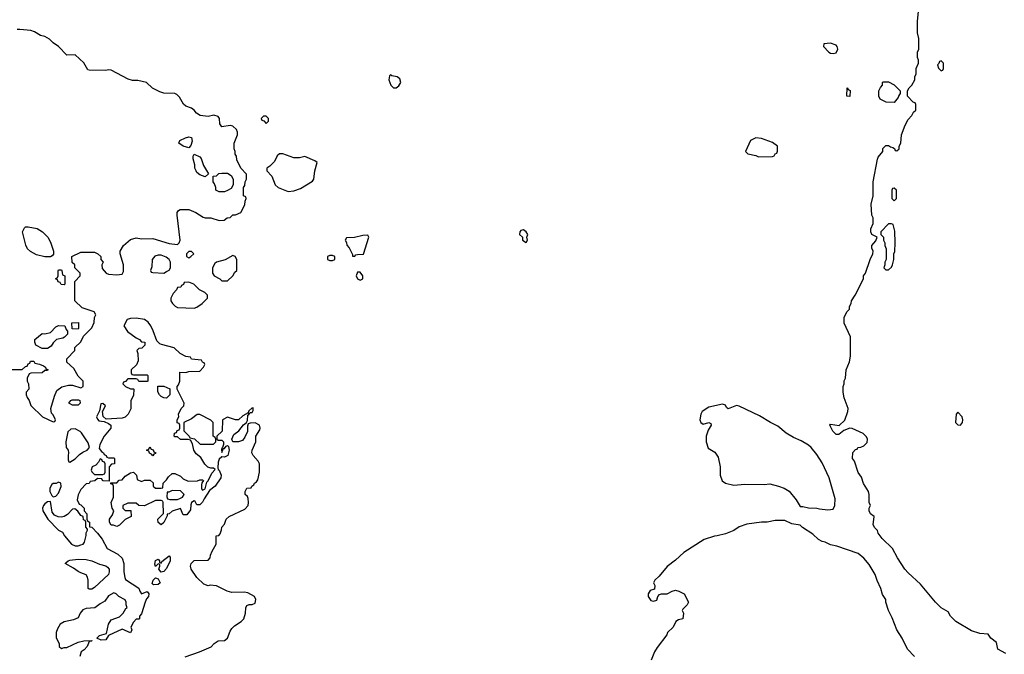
# Model space of a CAD drawing. Header units: inches. Extents: x 2789275 to 2951659, y 860290 to 1033804.
# Tile 61 of 256: x 2811128 to 2818246, y 1022153 to 1026744. Entities that reach past the tile are written whole.
import ezdxf

# ---------------------------------------------------------------- set-up
doc = ezdxf.new("R2010")
doc.units = ezdxf.units.IN
doc.header["$MEASUREMENT"] = 0
doc.layers.add('C8012', color=7, linetype='Continuous')

msp = doc.modelspace()

# ---------------------------------------------------------------- linework, layer by layer
at = {"layer": 'C8012', "color": 2}
for points, elevation in [([(2818257.8, 1022157.8), (2818198, 1022190), (2818190, 1022238), (2818149.3, 1022269.3), (2818130, 1022298), (2818070, 1022304), (2818010, 1022322), (2817895.3, 1022390), (2817858, 1022430), (2817840.4, 1022460.4), (2817789.4, 1022489.4), (2817749.5, 1022529.5), (2817641.2, 1022661.2), (2817550, 1022742.7), (2817526, 1022770), (2817474, 1022850), (2817438, 1022918), (2817362, 1022990), (2817335.3, 1023030), (2817328.9, 1023048.9), (2817310, 1023068), (2817298, 1023090), (2817306, 1023150), (2817278, 1023170), (2817268.7, 1023190), (2817268, 1023210), (2817278, 1023230), (2817268, 1023250), (2817268.7, 1023310), (2817264, 1023330), (2817229.3, 1023389.3), (2817213.6, 1023433.6), (2817189.3, 1023469.3), (2817162, 1023550), (2817148.7, 1023570), (2817150, 1023614), (2817170, 1023634), (2817182, 1023638), (2817186, 1023650), (2817210, 1023652), (2817230, 1023662), (2817253.6, 1023686.4), (2817258, 1023710), (2817250, 1023726), (2817226, 1023750), (2817147.3, 1023787.3), (2817130, 1023788), (2817086.8, 1023773.2), (2817050, 1023742), (2817030, 1023744), (2817007.5, 1023767.5), (2816985.2, 1023810), (2816990, 1023818), (2817052.7, 1023807.3), (2817092, 1023848), (2817115.3, 1023910), (2817118, 1023930), (2817088.9, 1024008.9), (2817082, 1024050), (2817082, 1024090), (2817088.7, 1024110), (2817088.9, 1024131.1), (2817098, 1024150), (2817102, 1024210), (2817128, 1024270), (2817135.3, 1024310), (2817135.3, 1024450), (2817089, 1024549), (2817088.7, 1024590), (2817108.4, 1024631.6), (2817126, 1024650), (2817126, 1024670), (2817138, 1024690), (2817142, 1024710), (2817168, 1024750), (2817228, 1024870), (2817228.7, 1024890), (2817242, 1024910), (2817275.3, 1025010), (2817295.3, 1025050), (2817298, 1025070), (2817288, 1025090), (2817288, 1025110), (2817316.4, 1025143.6), (2817326, 1025170), (2817289.2, 1025189.2), (2817282, 1025210), (2817282, 1025230), (2817298, 1025270), (2817298, 1025310), (2817289.1, 1025329.1), (2817282.7, 1025410), (2817298, 1025470), (2817298, 1025570), (2817330, 1025734), (2817335.3, 1025750), (2817368, 1025790), (2817368.4, 1025811.6), (2817390, 1025834), (2817410, 1025834), (2817423.6, 1025823.6), (2817439.6, 1025819.6), (2817452.7, 1025812.7), (2817458, 1025798), (2817470, 1025794), (2817486, 1025810), (2817486, 1025830), (2817498, 1025850), (2817502, 1025910), (2817530, 1025982), (2817550, 1026022), (2817578, 1026050), (2817590, 1026074), (2817606, 1026090), (2817606, 1026130), (2817602, 1026142), (2817587.3, 1026147.3), (2817546, 1026190), (2817546, 1026230), (2817558, 1026250), (2817578, 1026270), (2817598, 1026310), (2817598, 1026330), (2817608.4, 1026351.6), (2817608.9, 1026391.1), (2817626, 1026430), (2817626, 1026450), (2817618, 1026470), (2817618, 1026510), (2817628, 1026530), (2817628.4, 1026608.4), (2817618, 1026650), (2817618, 1026730), (2817628.7, 1026830)], 14), ([(2811070, 1024214), (2811147.3, 1024212.7), (2811170, 1024234), (2811182, 1024238), (2811190, 1024254), (2811202, 1024258), (2811207.3, 1024272.7), (2811230, 1024274), (2811238, 1024258), (2811271.6, 1024251.6), (2811299.6, 1024239.6), (2811314, 1024230), (2811318, 1024218), (2811332.7, 1024212.7), (2811330, 1024206), (2811310, 1024206), (2811291.3, 1024188.7), (2811210, 1024186), (2811198, 1024182), (2811182, 1024150), (2811182, 1024130), (2811192, 1024110), (2811194, 1024070), (2811174, 1024050), (2811174, 1024030), (2811182, 1024010), (2811198, 1023990), (2811210, 1023954), (2811294, 1023870), (2811370, 1023834), (2811382, 1023838), (2811386, 1023850), (2811370, 1023886), (2811358, 1023898), (2811354, 1023930), (2811380.2, 1024019.8), (2811398, 1024062), (2811432.7, 1024087.3), (2811480.2, 1024099.8), (2811510, 1024101), (2811570, 1024081), (2811588, 1024090), (2811586, 1024130), (2811550, 1024166), (2811520.4, 1024220.4), (2811470, 1024266), (2811468, 1024290), (2811526, 1024350), (2811527.3, 1024372.7), (2811570, 1024414), (2811590, 1024454), (2811650, 1024514), (2811667.3, 1024552.7), (2811668, 1024590), (2811678, 1024610), (2811666, 1024630), (2811580.2, 1024660.2), (2811526, 1024710), (2811526, 1024850), (2811566, 1024890), (2811566, 1024910), (2811526, 1024950), (2811526, 1024970), (2811507.3, 1024987.3), (2811506, 1025030), (2811570, 1025062), (2811670, 1025062), (2811694, 1025050), (2811714, 1025030), (2811714, 1025010), (2811732, 1024990), (2811722, 1024970), (2811723.6, 1024943.6), (2811754, 1024910), (2811770, 1024902), (2811830, 1024898), (2811870, 1024902), (2811878, 1024922), (2811879, 1024970), (2811855.3, 1025050), (2811855.3, 1025070), (2811878, 1025110), (2811930, 1025154), (2811970, 1025164.7), (2812010, 1025158.8), (2812090, 1025160.7), (2812210, 1025124), (2812270, 1025118), (2812282, 1025130), (2812289, 1025150), (2812266, 1025330), (2812266, 1025350), (2812276.4, 1025363.6), (2812288.7, 1025371.3), (2812350, 1025370.6), (2812402, 1025350), (2812455.3, 1025315.3), (2812470, 1025311), (2812510.9, 1025310.9), (2812570, 1025292), (2812607.3, 1025292.7), (2812628.4, 1025311.6), (2812650, 1025314), (2812668.4, 1025331.6), (2812687.3, 1025332.7), (2812726, 1025350), (2812756.4, 1025403.6), (2812758, 1025430), (2812766, 1025450), (2812762, 1025462), (2812746, 1025470), (2812746, 1025530), (2812756.4, 1025543.6), (2812758, 1025570), (2812768, 1025590), (2812767.3, 1025627.3), (2812728, 1025670), (2812698, 1025730), (2812696.4, 1025756.4), (2812686, 1025770), (2812686, 1025790), (2812678, 1025810), (2812678, 1025850), (2812702, 1025910), (2812702, 1025930), (2812695.3, 1025950), (2812670, 1025973.2), (2812650, 1025979.3), (2812589.1, 1025969.1), (2812575.3, 1025990), (2812573.2, 1026030), (2812562.7, 1026042.7), (2812532.1, 1026052.1), (2812490, 1026043.7), (2812431.8, 1026051.8), (2812407.2, 1026067.2), (2812389.4, 1026089.4), (2812370, 1026104), (2812330, 1026119), (2812312.3, 1026132.3), (2812284.1, 1026184.1), (2812263.7, 1026203.7), (2812249.4, 1026209.4), (2812171.3, 1026211.3), (2812141.7, 1026221.7), (2812089.1, 1026249.1), (2812046, 1026290), (2811983.1, 1026303.1), (2811944.7, 1026304.7), (2811913.6, 1026313.6), (2811790, 1026379), (2811770, 1026382), (2811750, 1026375.3), (2811630, 1026378), (2811622, 1026382), (2811592.9, 1026432.9), (2811530, 1026488.7), (2811470, 1026488), (2811408, 1026550), (2811370, 1026575.3), (2811344.1, 1026604.1), (2811310, 1026622.7), (2811278, 1026630), (2811235.5, 1026655.5), (2811210, 1026665.2), (2811130, 1026674), (2811110, 1026674)], 18), ([(2812325.1, 1022134.9), (2812429.2, 1022170), (2812513.6, 1022206.4), (2812533.2, 1022230), (2812562, 1022250), (2812610, 1022253.7), (2812631.5, 1022270), (2812650, 1022321), (2812661.4, 1022338.6), (2812681.7, 1022358.3), (2812730, 1022390.4), (2812747.8, 1022410), (2812761.3, 1022450), (2812762.9, 1022490), (2812770, 1022506), (2812787.5, 1022512.5), (2812810, 1022512.4), (2812830, 1022523), (2812836.3, 1022550), (2812825.2, 1022570), (2812778.3, 1022598.3), (2812750, 1022603.6), (2812661.2, 1022601.2), (2812628.7, 1022610), (2812550, 1022649.2), (2812506, 1022654), (2812490, 1022648.7), (2812460.2, 1022660.2), (2812408.9, 1022708.9), (2812368.7, 1022770), (2812362, 1022790), (2812368, 1022810), (2812390, 1022832), (2812490, 1022834), (2812506, 1022850), (2812508, 1022870), (2812520.4, 1022899.6), (2812548, 1022950), (2812548, 1023010), (2812567.3, 1023012.7), (2812576.4, 1023023.6), (2812587.3, 1023052.7), (2812588.4, 1023071.6), (2812610, 1023094), (2812622, 1023130), (2812642, 1023150), (2812755.9, 1023204.1), (2812779.3, 1023230), (2812782.7, 1023250), (2812779.3, 1023279.3), (2812774, 1023294), (2812758, 1023310), (2812758, 1023330), (2812770, 1023354), (2812802, 1023358), (2812806, 1023370), (2812822, 1023378), (2812826, 1023390), (2812840.4, 1023399.6), (2812850, 1023414), (2812862.7, 1023470), (2812862.7, 1023530), (2812853.2, 1023550), (2812815.1, 1023590), (2812807.6, 1023610), (2812809.6, 1023630.4), (2812835.3, 1023690), (2812835.3, 1023730), (2812864.1, 1023775.9), (2812867, 1023790), (2812862.7, 1023810), (2812830, 1023827.1), (2812794.2, 1023825.8), (2812780.5, 1023819.5), (2812775.5, 1023804.5), (2812774, 1023766), (2812755.8, 1023724.2), (2812739.5, 1023700.5), (2812710.3, 1023689.7), (2812669.3, 1023689.3), (2812661.2, 1023710), (2812677.2, 1023742.8), (2812711.5, 1023768.5), (2812746.8, 1023813.2), (2812768.7, 1023830), (2812775.1, 1023844.9), (2812778, 1023882), (2812786, 1023890), (2812782, 1023898), (2812790, 1023894), (2812798, 1023902), (2812810, 1023902.8), (2812816.5, 1023916.5), (2812816.4, 1023936.4), (2812805.4, 1023934.6), (2812785.4, 1023914.6), (2812779.6, 1023900.4), (2812742, 1023878), (2812710, 1023848.7), (2812688.9, 1023848.9), (2812630, 1023868), (2812594, 1023850), (2812591.6, 1023768.4), (2812554, 1023730), (2812554, 1023710), (2812562, 1023702), (2812590, 1023702), (2812602, 1023690), (2812602, 1023670), (2812594, 1023650), (2812598, 1023642), (2812590, 1023646), (2812586.4, 1023633.6), (2812590, 1023614), (2812600.4, 1023639.6), (2812610, 1023642), (2812620.2, 1023659.8), (2812630, 1023664.7), (2812636.8, 1023656.8), (2812641.6, 1023630), (2812632.9, 1023590), (2812610, 1023578.4), (2812590, 1023581.2), (2812570, 1023564), (2812563.4, 1023543.4), (2812561, 1023501), (2812562, 1023490), (2812570, 1023484.7), (2812583.8, 1023450), (2812581.3, 1023430), (2812542, 1023370), (2812500.8, 1023339.2), (2812461.2, 1023278.8), (2812450, 1023252.7), (2812430, 1023234.5), (2812410, 1023235.3), (2812398, 1023258), (2812390, 1023264), (2812371.3, 1023250), (2812364.9, 1023235.1), (2812362, 1023198), (2812337.3, 1023162.7), (2812310, 1023162), (2812290, 1023208), (2812230, 1023188), (2812210, 1023168), (2812194, 1023166), (2812194, 1023154), (2812170, 1023106), (2812150, 1023088.7), (2812130, 1023106), (2812128, 1023130), (2812167.3, 1023172.7), (2812166, 1023250), (2812162, 1023262), (2812150, 1023266), (2812110, 1023266), (2812030, 1023228), (2811988.4, 1023228.4), (2811970, 1023246), (2811910, 1023246), (2811874, 1023230), (2811874, 1023210), (2811890, 1023194), (2811932.7, 1023192.7), (2811934, 1023150), (2811890, 1023128), (2811850, 1023088), (2811830, 1023078), (2811807.3, 1023087.3), (2811790, 1023088), (2811778, 1023110), (2811778, 1023130), (2811799, 1023161), (2811808, 1023190), (2811798, 1023210), (2811788.7, 1023250), (2811806, 1023290), (2811806, 1023370), (2811802, 1023382), (2811787.3, 1023387.3), (2811786, 1023394), (2811830, 1023394), (2811848.4, 1023411.6), (2811870, 1023414), (2811890, 1023442), (2811930, 1023464.7), (2811950, 1023471), (2811972, 1023450), (2811978, 1023418), (2812010, 1023402), (2812030, 1023412), (2812071.6, 1023411.6), (2812092.7, 1023392.7), (2812094, 1023370), (2812110, 1023354), (2812150, 1023354), (2812162, 1023358), (2812166, 1023390), (2812190, 1023414), (2812203.1, 1023436.9), (2812230, 1023462), (2812250, 1023462), (2812290, 1023442), (2812310, 1023422), (2812346.4, 1023406.4), (2812413.2, 1023406.8), (2812430, 1023416), (2812450, 1023416), (2812456, 1023410), (2812445.4, 1023394.6), (2812442.8, 1023377.2), (2812442.8, 1023350), (2812450, 1023341), (2812468, 1023350), (2812481.2, 1023398.8), (2812490, 1023406.8), (2812517.7, 1023462.3), (2812542, 1023490), (2812530, 1023499), (2812510, 1023499.3), (2812487.5, 1023507.5), (2812467.6, 1023527.6), (2812437.2, 1023577.2), (2812403.1, 1023603.1), (2812388, 1023630), (2812376.4, 1023676.4), (2812362, 1023702), (2812347.3, 1023707.3), (2812290, 1023708), (2812270, 1023726), (2812250, 1023726), (2812246, 1023730), (2812247.3, 1023752.7), (2812262, 1023758), (2812267.3, 1023772.7), (2812282, 1023778), (2812286, 1023790), (2812286, 1023810), (2812282, 1023822), (2812267.3, 1023827.3), (2812266, 1023850), (2812278, 1023870), (2812275.3, 1023890), (2812295.3, 1023930), (2812315.3, 1023950), (2812318, 1023970), (2812266, 1024070), (2812266, 1024090), (2812276.4, 1024103.6), (2812286, 1024130), (2812286, 1024194), (2812330, 1024192), (2812350, 1024198), (2812430, 1024202), (2812458, 1024230), (2812466, 1024250), (2812462, 1024262), (2812450, 1024266), (2812442, 1024282), (2812370, 1024288), (2812362, 1024302), (2812330, 1024308), (2812288.4, 1024328.4), (2812246, 1024370), (2812153.2, 1024393.2), (2812140.2, 1024400.2), (2812120.2, 1024420.2), (2812092.9, 1024492.9), (2812075.3, 1024530), (2812056.5, 1024556.5), (2812030, 1024574), (2811970, 1024584), (2811930, 1024582), (2811904.7, 1024575.3), (2811882, 1024530), (2811907.3, 1024487.3), (2811970, 1024442), (2811994, 1024430), (2812010, 1024414), (2812034, 1024410), (2812034, 1024390), (2812030, 1024386), (2812011.3, 1024368.7), (2811990, 1024366), (2811974, 1024350), (2811982, 1024330), (2811983.6, 1024276.4), (2811972.7, 1024247.3), (2811934, 1024210), (2811934, 1024190), (2811938, 1024178), (2811950, 1024174), (2812050, 1024174), (2812054, 1024170), (2812054, 1024130), (2812050, 1024126), (2811990, 1024126), (2811982, 1024142), (2811970, 1024146), (2811910, 1024146), (2811892.7, 1024127.3), (2811878, 1024122), (2811874, 1024110), (2811894, 1024090), (2811930, 1024074), (2811950, 1024074), (2811954, 1024070), (2811951.6, 1024028.4), (2811932.7, 1023987.3), (2811931.6, 1023928.4), (2811912, 1023890), (2811890, 1023868), (2811870, 1023862), (2811752.9, 1023852.9), (2811732.7, 1023872.7), (2811726, 1023910), (2811748, 1023950), (2811730, 1023968), (2811714, 1023966), (2811704.7, 1023915.3), (2811684.7, 1023870), (2811690, 1023854), (2811701, 1023841), (2811738, 1023838), (2811770, 1023822.8), (2811786, 1023810), (2811786.8, 1023790), (2811738.8, 1023730), (2811708, 1023670), (2811702.8, 1023642.8), (2811719.6, 1023619.6), (2811734, 1023610), (2811738, 1023598), (2811754, 1023590), (2811758, 1023578), (2811770, 1023574), (2811810, 1023574), (2811814, 1023570), (2811814, 1023530), (2811792.7, 1023527.3), (2811774, 1023510), (2811774, 1023406), (2811732.7, 1023407.3), (2811726, 1023410), (2811722, 1023422), (2811690, 1023426), (2811671.6, 1023408.4), (2811638, 1023402), (2811631.6, 1023388.4), (2811610, 1023386), (2811570, 1023346), (2811550, 1023306), (2811544.7, 1023270), (2811558, 1023238), (2811570, 1023234), (2811594, 1023210), (2811594, 1023190), (2811614, 1023170), (2811614, 1023130), (2811618, 1023118), (2811632, 1023110), (2811634, 1023074), (2811650, 1023072), (2811691.3, 1023030), (2811725.4, 1022985.4), (2811759.6, 1022919.6), (2811838, 1022878), (2811868.1, 1022848.1), (2811882, 1022810), (2811882, 1022750), (2811887.7, 1022707.7), (2811894, 1022694), (2811990, 1022632), (2811996, 1022610), (2812010, 1022591.3), (2812050, 1022606.8), (2812062, 1022590), (2812058.4, 1022570), (2812045.5, 1022554.5), (2812035.5, 1022530), (2812010, 1022446), (2811994, 1022430), (2811994, 1022410), (2811990, 1022406), (2811970, 1022406), (2811950, 1022386), (2811932, 1022350), (2811938, 1022330), (2811930, 1022308.7), (2811870, 1022335.3), (2811771.3, 1022288.7), (2811750, 1022258), (2811716.4, 1022256.4), (2811686, 1022270), (2811706, 1022290), (2811755.3, 1022304.7), (2811769.3, 1022370.7), (2811790, 1022402), (2811850, 1022424.7), (2811875.3, 1022450), (2811896.4, 1022483.6), (2811906, 1022490), (2811898, 1022510), (2811898, 1022530), (2811890, 1022546), (2811846, 1022570), (2811826, 1022590), (2811810, 1022598), (2811770, 1022575.3), (2811742.8, 1022537.2), (2811710, 1022519), (2811670.7, 1022489.3), (2811610, 1022484), (2811584.5, 1022475.5), (2811564.7, 1022450), (2811550, 1022418), (2811516.9, 1022403.1), (2811450, 1022388.7), (2811422, 1022370), (2811402, 1022338), (2811392, 1022310), (2811392.7, 1022272.7), (2811414, 1022230), (2811414, 1022210), (2811430, 1022194), (2811450, 1022202), (2811470, 1022202), (2811550, 1022242), (2811591.6, 1022251.6), (2811652.7, 1022252.7), (2811648, 1022248), (2811630, 1022246), (2811616, 1022210), (2811594.4, 1022185.6), (2811572, 1022170), (2811562, 1022138)], 18), ([(2817596.4, 1022136.4), (2817546, 1022190), (2817508, 1022270), (2817469.1, 1022329.1), (2817436.5, 1022416.5), (2817408.7, 1022470), (2817388.7, 1022530), (2817388.7, 1022550), (2817366, 1022586), (2817354, 1022630), (2817326.3, 1022686.3), (2817312.7, 1022730), (2817270, 1022802), (2817230, 1022848.7), (2817190, 1022882), (2817035.5, 1022935.5), (2816990, 1022944), (2816950, 1022964), (2816930, 1022969), (2816903.2, 1022983.2), (2816862, 1023022), (2816788, 1023070), (2816770, 1023088), (2816710, 1023098), (2816660.4, 1023120.4), (2816590, 1023122), (2816530.9, 1023109.1), (2816491.1, 1023108.9), (2816385.4, 1023094.6), (2816330, 1023075.3), (2816290, 1023048.7), (2816230, 1023024), (2816170, 1023009), (2816150, 1023008.7), (2816076.9, 1022983.1), (2815930, 1022888.7), (2815870, 1022834), (2815810, 1022789), (2815750, 1022719), (2815718.8, 1022690), (2815710.8, 1022670), (2815718.8, 1022650), (2815716.9, 1022623.1), (2815686.4, 1022613.6), (2815671.3, 1022590), (2815671.3, 1022570), (2815690, 1022542), (2815710, 1022538), (2815735.3, 1022544.7), (2815742, 1022570), (2815754.6, 1022585.4), (2815769, 1022591), (2815808.7, 1022591.3), (2815846, 1022610), (2815870, 1022616), (2815894, 1022610), (2815931.1, 1022591.1), (2815962, 1022530), (2815954, 1022510), (2815921, 1022479), (2815918, 1022470), (2815926, 1022450), (2815922, 1022410), (2815890, 1022402), (2815872, 1022390), (2815852, 1022350), (2815812, 1022310), (2815805.4, 1022294.6), (2815736.9, 1022203.1), (2815718, 1022170), (2815694, 1022110)], 18)]:
    msp.add_lwpolyline(points, dxfattribs=dict(at, elevation=elevation))
for points, elevation in [([(2816990, 1026573.2), (2816942, 1026570), (2816938, 1026550), (2816977.3, 1026510), (2816990, 1026501.6), (2817010, 1026498.4), (2817030, 1026505.3), (2817042.9, 1026530), (2817038, 1026550), (2817030, 1026559.3)], 18), ([(2817790, 1026446), (2817778, 1026442), (2817772.7, 1026427.3), (2817762, 1026418), (2817770, 1026394), (2817790, 1026374), (2817802, 1026378), (2817806, 1026390), (2817806, 1026430)], 14), ([(2813810, 1026346), (2813802, 1026338), (2813798, 1026310), (2813811.3, 1026270), (2813830, 1026251.3), (2813850, 1026251.3), (2813870, 1026264.7), (2813884, 1026290), (2813875.5, 1026315.5), (2813858, 1026330), (2813818, 1026338)], 18), ([(2817130, 1026188), (2817108, 1026190), (2817110, 1026252), (2817118, 1026238), (2817131.6, 1026231.6)], 14), ([(2817450, 1026146), (2817392.7, 1026147.3), (2817348, 1026170), (2817338, 1026190), (2817338, 1026230), (2817350, 1026254), (2817366, 1026270), (2817366, 1026290), (2817370, 1026294), (2817410, 1026294), (2817450, 1026272), (2817494, 1026230), (2817494, 1026210), (2817483.6, 1026196.4), (2817479.6, 1026180.4)], 14), ([(2812910, 1026046), (2812890, 1026046), (2812874, 1026030), (2812878, 1026018), (2812892.7, 1026012.7), (2812910, 1025994), (2812926, 1026010), (2812926, 1026030)], 18), ([(2812350, 1025818), (2812310, 1025828.7), (2812278, 1025850), (2812286, 1025870), (2812326, 1025890), (2812350, 1025896), (2812370, 1025891.3), (2812375.3, 1025864.7), (2812365.4, 1025834.6)], 18), ([(2816450, 1025888.7), (2816412, 1025870), (2816374, 1025790), (2816392.7, 1025772.7), (2816450, 1025762), (2816470, 1025752), (2816570, 1025754), (2816582, 1025758), (2816590, 1025774), (2816602, 1025778), (2816607.3, 1025792.7), (2816606, 1025830), (2816570, 1025855.3), (2816490, 1025884)], 18), ([(2812470, 1025608), (2812430, 1025622), (2812410, 1025638), (2812404, 1025650), (2812395.3, 1025670), (2812394.6, 1025694.6), (2812383.1, 1025736.9), (2812383.1, 1025756.9), (2812390, 1025772), (2812430, 1025751.3), (2812439.8, 1025739.8), (2812458, 1025690), (2812494, 1025630)], 18), ([(2813030, 1025773.2), (2813007.3, 1025772.7), (2812990, 1025758), (2812970, 1025718), (2812936.9, 1025683.1), (2812914, 1025670), (2812914, 1025650), (2812950, 1025612), (2812976, 1025550), (2812998, 1025530), (2813070, 1025501), (2813110, 1025504.7), (2813158, 1025522), (2813244.7, 1025575.3), (2813255.3, 1025590), (2813262, 1025650), (2813278, 1025710), (2813262, 1025722), (2813190, 1025753.2), (2813150, 1025745.2), (2813110, 1025745.2)], 18), ([(2812570, 1025498), (2812546, 1025510), (2812546, 1025530), (2812536.4, 1025556.4), (2812526, 1025570), (2812527.3, 1025612.7), (2812550, 1025614), (2812568.4, 1025631.6), (2812590, 1025634), (2812630, 1025634), (2812656.9, 1025616.9), (2812672, 1025590), (2812672, 1025550), (2812658, 1025522), (2812630, 1025508), (2812610, 1025498)], 18), ([(2817450, 1025526), (2817438, 1025522), (2817434, 1025510), (2817434, 1025450), (2817450, 1025434), (2817466, 1025450), (2817466, 1025510)], 14), ([(2811350, 1025028), (2811309.1, 1025029.1), (2811250, 1025044), (2811206, 1025066), (2811185.2, 1025085.2), (2811173.6, 1025113.6), (2811148.7, 1025210), (2811162, 1025238), (2811170, 1025244.7), (2811190, 1025246), (2811253.7, 1025233.7), (2811294, 1025210), (2811331, 1025171), (2811350, 1025134), (2811371.6, 1025068.4), (2811371.6, 1025048.4), (2811363.6, 1025036.4)], 18), ([(2817430, 1025266), (2817410, 1025266), (2817354, 1025210), (2817354, 1025190), (2817371.6, 1025171.6), (2817372, 1025150), (2817382, 1025130), (2817382, 1025110), (2817392.7, 1025087.3), (2817392, 1025010), (2817382, 1024990), (2817382, 1024970), (2817374, 1024950), (2817390, 1024934), (2817410, 1024934), (2817430, 1024954), (2817438, 1024970), (2817448, 1025010), (2817448, 1025050), (2817453.6, 1025066.4), (2817458, 1025130), (2817454.6, 1025214.6), (2817442, 1025262)], 14), ([(2813644.7, 1025184.7), (2813610, 1025183.7), (2813548.4, 1025168.4), (2813490, 1025166), (2813482, 1025150), (2813491.6, 1025131.6), (2813492.7, 1025112.7), (2813510, 1025094), (2813534, 1025046), (2813534, 1025034), (2813550, 1025032), (2813558, 1025042), (2813570, 1025044.9), (2813610, 1025046.8), (2813613.2, 1025046.8), (2813651.6, 1025170)], 18), ([(2814770, 1025222.7), (2814750, 1025219), (2814742.8, 1025210), (2814741, 1025190), (2814762, 1025170), (2814762, 1025150), (2814790, 1025132), (2814799, 1025150), (2814795.3, 1025170), (2814801.2, 1025190), (2814789, 1025210)], 18), ([(2812130, 1025041.2), (2812105.8, 1025034.2), (2812086.8, 1025010), (2812084.7, 1024955.3), (2812074, 1024930), (2812078, 1024918), (2812090, 1024914), (2812170, 1024911.3), (2812190, 1024922), (2812208.4, 1024931.6), (2812218, 1024950), (2812218, 1024990), (2812208.7, 1025010), (2812186.3, 1025026.3), (2812150, 1025039.3)], 18), ([(2812370, 1025066), (2812350, 1025066), (2812334, 1025050), (2812334, 1025030), (2812350, 1025022), (2812366, 1025030), (2812386, 1025050)], 18), ([(2812670, 1025038), (2812614.4, 1025005.6), (2812551.1, 1024988.9), (2812539.6, 1024980.4), (2812522, 1024950), (2812522, 1024910), (2812534, 1024890), (2812574, 1024870), (2812590, 1024854), (2812630, 1024854), (2812668, 1024890), (2812683.1, 1024916.9), (2812698, 1024930), (2812698, 1025010), (2812686, 1025030)], 18), ([(2813390, 1025038), (2813370, 1025038), (2813354, 1025030), (2813354, 1025010), (2813370, 1025002), (2813390, 1025002), (2813406, 1025010), (2813406, 1025030)], 18), ([(2811450, 1024826), (2811427.3, 1024827.3), (2811422, 1024842), (2811407.3, 1024847.3), (2811402, 1024862), (2811386, 1024870), (2811402, 1024878), (2811406, 1024890), (2811406, 1024930), (2811410, 1024934), (2811430, 1024934), (2811434, 1024930), (2811438, 1024898), (2811454, 1024890), (2811454, 1024830)], 18), ([(2813590, 1024918), (2813570, 1024918), (2813560.7, 1024890), (2813571.3, 1024870), (2813590, 1024860.7), (2813608.7, 1024870), (2813609, 1024890)], 18), ([(2812350, 1024846), (2812318, 1024842), (2812312.7, 1024827.3), (2812298, 1024822), (2812294, 1024810), (2812270, 1024806), (2812262, 1024790), (2812236.9, 1024763.1), (2812222, 1024730), (2812222, 1024710), (2812232, 1024690), (2812251.1, 1024671.1), (2812270, 1024662), (2812390, 1024658), (2812410, 1024664.7), (2812448.4, 1024691.6), (2812486, 1024730), (2812486, 1024750), (2812466, 1024770), (2812428.9, 1024788.9), (2812386, 1024830)], 18), ([(2811290, 1024366), (2811246, 1024390), (2811238, 1024410), (2811238, 1024430), (2811290, 1024474), (2811310, 1024472), (2811350, 1024482), (2811390, 1024522), (2811410, 1024532), (2811454, 1024530), (2811463.6, 1024503.6), (2811474, 1024490), (2811474, 1024470), (2811452.7, 1024447.3), (2811439.6, 1024440.4), (2811394, 1024430), (2811370, 1024406), (2811356.9, 1024383.1), (2811330, 1024366)], 18), ([(2811550, 1024506), (2811507.3, 1024507.3), (2811506, 1024550), (2811552.7, 1024552.7), (2811554, 1024510)], 18), ([(2812190, 1024006), (2812170, 1024008), (2812150, 1024018), (2812138, 1024030), (2812127.3, 1024052.7), (2812128, 1024092), (2812170, 1024092), (2812212.7, 1024072.7), (2812214, 1024030)], 18), ([(2811510, 1023955.3), (2811484, 1023970), (2811498, 1023990), (2811507, 1023993), (2811552.8, 1023992.8), (2811562, 1023990), (2811564.7, 1023970), (2811550, 1023955.3)], 14), ([(2816210, 1023962), (2816110, 1023942), (2816062, 1023910), (2816052, 1023890), (2816044.7, 1023850), (2816051.1, 1023831.1), (2816070, 1023818), (2816109.4, 1023830.6), (2816123.6, 1023823.6), (2816126, 1023810), (2816105.1, 1023774.9), (2816090.7, 1023730), (2816090.8, 1023690), (2816104.9, 1023644.9), (2816154.4, 1023614.4), (2816178, 1023578), (2816191, 1023510), (2816191.3, 1023450), (2816206.8, 1023406.8), (2816230, 1023391.3), (2816290, 1023376), (2816370, 1023382.8), (2816510, 1023381), (2816550, 1023386), (2816614, 1023370), (2816655.3, 1023355.3), (2816690, 1023332), (2816742, 1023270), (2816770, 1023222), (2816790, 1023222), (2816830, 1023212), (2816890, 1023211.3), (2816910, 1023204.7), (2816970, 1023198), (2817010, 1023202), (2817022, 1023230), (2817023.1, 1023276.9), (2816979.3, 1023430), (2816930, 1023539), (2816890, 1023599), (2816850, 1023649), (2816830, 1023665.2), (2816776.6, 1023696.6), (2816721.2, 1023721.2), (2816670, 1023753.2), (2816610, 1023802.7), (2816555.3, 1023830), (2816477.5, 1023877.5), (2816330, 1023949.2), (2816310, 1023953.2), (2816249.2, 1023929.2), (2816238, 1023938), (2816230, 1023955.3)], 18), ([(2812430, 1023888.7), (2812411.6, 1023888.4), (2812370, 1023855.3), (2812314, 1023830), (2812314, 1023770), (2812354, 1023730), (2812358, 1023718), (2812392.7, 1023712.7), (2812432.7, 1023672.7), (2812530, 1023674), (2812546, 1023690), (2812546, 1023710), (2812542, 1023722), (2812526, 1023730), (2812528, 1023830), (2812510, 1023848)], 18), ([(2817910, 1023904), (2817898.8, 1023890), (2817894, 1023830), (2817910, 1023814), (2817930, 1023810.8), (2817943.7, 1023830), (2817947, 1023850), (2817940.9, 1023870)], 14), ([(2811530, 1023784), (2811498, 1023782), (2811476.9, 1023763.1), (2811461, 1023690), (2811464.7, 1023650), (2811478, 1023630), (2811482, 1023610), (2811478, 1023590), (2811479.6, 1023559.6), (2811484.7, 1023544.7), (2811490, 1023542), (2811530, 1023566.8), (2811560.8, 1023599.2), (2811584, 1023616), (2811615.3, 1023630), (2811634, 1023650), (2811623.2, 1023683.2), (2811575.5, 1023755.5), (2811566, 1023766)], 18), ([(2812090, 1023588), (2812082, 1023602), (2812067.3, 1023607.3), (2812062, 1023622), (2812046, 1023630), (2812062, 1023638), (2812070, 1023654), (2812078, 1023638), (2812092.7, 1023632.7), (2812098, 1023618), (2812111.6, 1023611.6), (2812110, 1023606), (2812098, 1023602)], 18), ([(2811710, 1023566), (2811698, 1023542), (2811678, 1023522), (2811652, 1023510), (2811645.4, 1023485.4), (2811650, 1023474), (2811670, 1023454), (2811730, 1023454), (2811742, 1023458), (2811746, 1023470), (2811746, 1023530), (2811742, 1023542), (2811727.3, 1023547.3), (2811722, 1023562)], 18), ([(2811410, 1023398), (2811391.3, 1023388.7), (2811370, 1023388), (2811359.6, 1023380.4), (2811345.4, 1023354.6), (2811346, 1023330), (2811360.7, 1023300.7), (2811370, 1023291.3), (2811390, 1023296), (2811410, 1023318), (2811428, 1023368), (2811426, 1023390)], 18), ([(2812230, 1023338), (2812206, 1023326), (2812194, 1023326), (2812192.7, 1023292.7), (2812198, 1023278), (2812212.7, 1023272.7), (2812270, 1023272), (2812290, 1023282), (2812306, 1023290), (2812318, 1023310), (2812290, 1023335.3)], 18), ([(2811350, 1023258), (2811330, 1023257.2), (2811310, 1023241.2), (2811300.7, 1023230), (2811294, 1023210), (2811294.8, 1023190), (2811331.3, 1023130), (2811410, 1023051.3), (2811436.9, 1023036.9), (2811452, 1023010), (2811502, 1022950), (2811530, 1022938.8), (2811550, 1022938.8), (2811570, 1022946), (2811586, 1022950), (2811596.4, 1022963.6), (2811608.4, 1023011.6), (2811608.9, 1023031.1), (2811618, 1023050), (2811618, 1023058), (2811607.3, 1023072.7), (2811606, 1023110), (2811602, 1023122), (2811590, 1023126), (2811586, 1023150), (2811570, 1023158), (2811548.4, 1023188.4), (2811526, 1023206), (2811510, 1023202), (2811474.9, 1023165.1), (2811450.5, 1023149.5), (2811430, 1023144.5), (2811407.6, 1023147.6), (2811380.7, 1023160.7), (2811362.3, 1023182.3)], 18), ([(2811630, 1022625.2), (2811624, 1022630), (2811622.7, 1022690), (2811619.3, 1022710), (2811610, 1022728.7), (2811570, 1022741.2), (2811550, 1022752.7), (2811516.9, 1022776.9), (2811458, 1022810), (2811463.1, 1022816.9), (2811478, 1022830), (2811490, 1022833), (2811550, 1022840.5), (2811610, 1022839.1), (2811650.4, 1022830.4), (2811704.7, 1022804.7), (2811750, 1022793.4), (2811763.4, 1022783.4), (2811774, 1022770), (2811776.3, 1022750), (2811770.7, 1022730), (2811670, 1022637.2), (2811650, 1022625.2)], 14), ([(2812150, 1022746.6), (2812133.2, 1022770), (2812142, 1022790), (2812142, 1022802), (2812130, 1022808), (2812109, 1022789), (2812105.6, 1022805.6), (2812110, 1022832), (2812130, 1022842), (2812138, 1022830), (2812138, 1022818), (2812150, 1022812), (2812155.5, 1022824.5), (2812210, 1022864.7), (2812216.3, 1022856.3), (2812216.4, 1022830), (2812190, 1022773.2), (2812170, 1022752.3)], 18), ([(2812095.5, 1022655.5), (2812086, 1022666), (2812092.7, 1022690), (2812110, 1022707.3), (2812130, 1022698.8), (2812143, 1022670), (2812130, 1022657)], 18)]:
    msp.add_lwpolyline(points, close=True, dxfattribs=dict(at, elevation=elevation))

doc.saveas('drawing.dxf')
